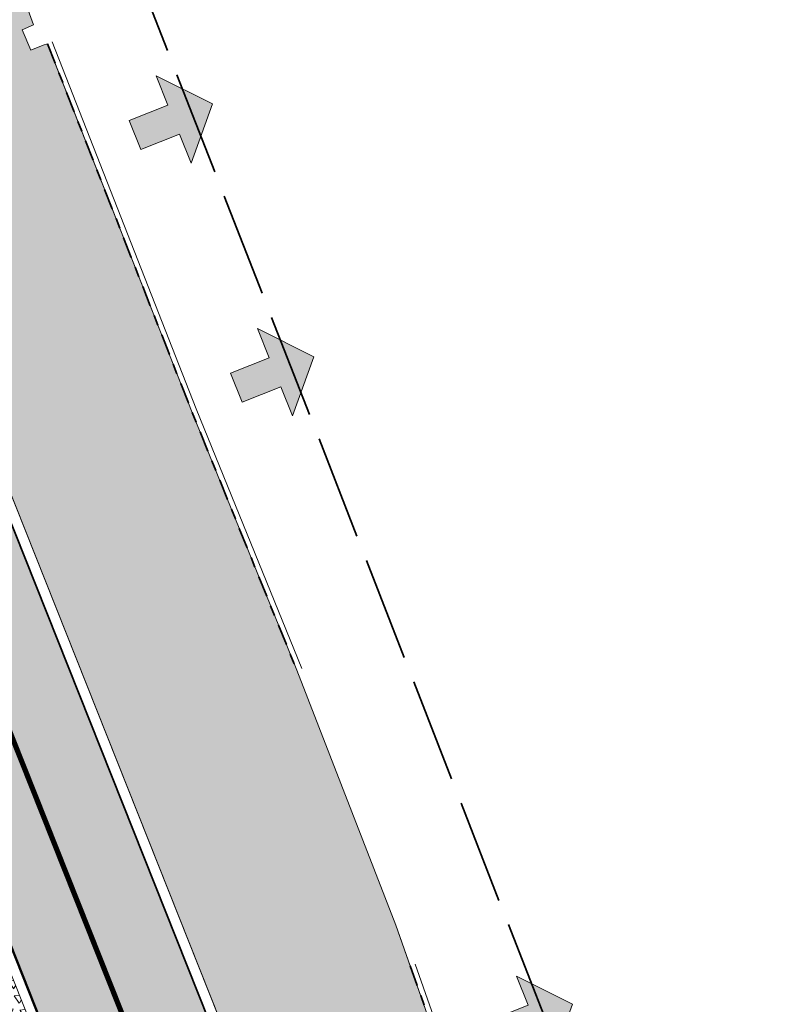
# Model space of a CAD drawing. Header units: metres. Extents: x 196674 to 197628, y 355499 to 356232.
# Tile 145 of 209: x 196810 to 196824, y 356002 to 356020. Entities that reach past the tile are written whole.
import ezdxf

# ---------------------------------------------------------------- set-up
doc = ezdxf.new("R2010")
doc.units = ezdxf.units.M
for name, pattern in [('VH-OPSLUITBAND-SO', [10, 4, -2, 2, -2]), ('VW-30270_STREEP', [3, 0.3, -2.7]), ('ZZ-SYSTEEMGRENS-SO', [5, 4, -1])]:
    doc.linetypes.add(name, pattern=pattern)
doc.layers.get('0').update_dxf_attribs({"lineweight": 25})
for name, color, linetype, lineweight, true_color in [('N-WE-VH-HALFVERHARDING_GEBONDEN_SPLIT-A', 7, 'Continuous', 5, 0xaab7a9), ('N-WE-VH-KANTOPSLUITING_GELEIDEBAND_50 200-G', 1, 'Continuous', 35, 0xff0000), ('N-WE-VH-KANTOPSLUITING_OPSLUITBAND_100X200-G', 150, 'VH-OPSLUITBAND-SO', 35, 0x007fff), ('N-WE-VH-KANTOPSLUITING_OPSLUITBAND_200X250-G', 7, 'Continuous', 50, 0x0029a5), ('N-WE-VH-OPENVERHARDING_STRAATBAKSTEEN_ROOD_ELLEBOOG_LINGE-A', 7, 'Continuous', 5, 0xdaaea0), ('N-WE-VH-OPENVERHARDING_STRAATBAKSTEEN_ROOD_STREKKEN-LINGE-A', 7, 'Continuous', 5, 0xdaaea0), ('N-WE-VH-OPENVERHARDING_TEGEL_200x300_FIETSPAD_ROOD-A', 7, 'Continuous', 5, 0xe04d68), ('N-WE-VW-MARKERING_LANGS_STREEP_30270_010-G', 7, 'VW-30270_STREEP', 13, 0xffffff), ('X-XX-AL-GRENS_SYSTEEMGRENS-G', 7, 'ZZ-SYSTEEMGRENS-SO', 35, 0xd60036)]:
    doc.layers.add(name, color=color, linetype=linetype, lineweight=lineweight, true_color=true_color)
doc.layers.add('N-WE-VH-HULPLIJN-G', color=40, linetype='Continuous', lineweight=5, plot=False)
for name, color, linetype, lineweight in [('N-WE-VH-KANTOPSLUITING_ACHTERKANTBAND-G', 50, 'Continuous', 18), ('N-WE-VH-MATERIAALGRENS-G', 7, 'Continuous', 13), ('X-XX-AL-INRIT-S', 7, 'Continuous', 18)]:
    doc.layers.add(name, color=color, linetype=linetype, lineweight=lineweight)

# ---------------------------------------------------------------- blocks, each defined once
blk = doc.blocks.new('Boomplantvak 2900x2900')
at = {"layer": 'N-WE-VH-HALFVERHARDING_GEBONDEN_SPLIT-A'}
h = blk.add_hatch(dxfattribs=at)
h.set_pattern_fill('AVH-GRAVEL-SO', color=251, scale=0.3, pattern_type=2)
h.set_pattern_definition([(255.963757, (0.768, 1.164), (1.562108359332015e-08, -1.200000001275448), [0.197909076, -4.74981768]), (127.568592, (0.888, 1.008), (-8.399999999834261, 10.80000000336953), [0.196814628, -19.484648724]), (12.094757, (0.72, 0.972), (10.79999999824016, 2.399999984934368), [0.171813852, -17.00957142]), (255.963757, (1.068, 1.164), (1.562108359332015e-08, -1.200000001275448), [0.197909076, -4.74981768]), (127.568592, (1.188, 1.008), (-8.399999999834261, 10.80000000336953), [0.196814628, -19.484648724]), (12.094757, (1.02, 0.972), (10.79999999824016, 2.399999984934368), [0.171813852, -17.00957142]), (12.094757, (0.42, 0.972), (10.79999999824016, 2.399999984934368), [0.171813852, -17.00957142]), (127.568592, (0.588, 1.008), (-8.399999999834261, 10.80000000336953), [0.196814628, -19.484648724]), (255.963757, (0.468, 1.164), (1.562108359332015e-08, -1.200000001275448), [0.197909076, -4.74981768]), (255.963757, (0.168, 1.164), (1.562108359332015e-08, -1.200000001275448), [0.197909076, -4.74981768]), (127.568592, (0.288, 1.008), (-8.399999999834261, 10.80000000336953), [0.196814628, -19.484648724]), (12.094757, (0.12, 0.972), (10.79999999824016, 2.399999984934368), [0.171813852, -17.00957142]), (12.094757, (0, 0.672), (10.79999999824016, 2.399999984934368), [0.171813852, -17.00957142]), (127.568592, (0.168, 0.708), (-8.399999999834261, 10.80000000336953), [0.196814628, -19.484648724]), (255.963757, (0.048, 0.864), (1.562108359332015e-08, -1.200000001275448), [0.197909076, -4.74981768]), (255.963757, (0.348, 0.864), (1.562108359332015e-08, -1.200000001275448), [0.197909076, -4.74981768]), (127.568592, (0.468, 0.708), (-8.399999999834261, 10.80000000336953), [0.196814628, -19.484648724]), (12.094757, (0.3, 0.672), (10.79999999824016, 2.399999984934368), [0.171813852, -17.00957142]), (12.094757, (0.8999999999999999, 0.672), (10.79999999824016, 2.399999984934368), [0.171813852, -17.00957142]), (127.568592, (1.068, 0.708), (-8.399999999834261, 10.80000000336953), [0.196814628, -19.484648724]), (255.963757, (0.948, 0.864), (1.562108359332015e-08, -1.200000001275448), [0.197909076, -4.74981768]), (12.094757, (0.6, 0.672), (10.79999999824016, 2.399999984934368), [0.171813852, -17.00957142]), (127.568592, (0.768, 0.708), (-8.399999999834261, 10.80000000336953), [0.196814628, -19.484648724]), (255.963757, (0.648, 0.864), (1.562108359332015e-08, -1.200000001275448), [0.197909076, -4.74981768]), (12.094757, (0.12, 0.372), (10.79999999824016, 2.399999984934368), [0.171813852, -17.00957142]), (127.568592, (0.288, 0.408), (-8.399999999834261, 10.80000000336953), [0.196814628, -19.484648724]), (255.963757, (0.168, 0.564), (1.562108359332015e-08, -1.200000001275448), [0.197909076, -4.74981768]), (255.963757, (0.468, 0.564), (1.562108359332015e-08, -1.200000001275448), [0.197909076, -4.74981768]), (127.568592, (0.588, 0.408), (-8.399999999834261, 10.80000000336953), [0.196814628, -19.484648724]), (12.094757, (0.42, 0.372), (10.79999999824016, 2.399999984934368), [0.171813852, -17.00957142]), (12.094757, (1.02, 0.372), (10.79999999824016, 2.399999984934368), [0.171813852, -17.00957142]), (127.568592, (1.188, 0.408), (-8.399999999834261, 10.80000000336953), [0.196814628, -19.484648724]), (255.963757, (1.068, 0.564), (1.562108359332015e-08, -1.200000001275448), [0.197909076, -4.74981768]), (12.094757, (0.72, 0.372), (10.79999999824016, 2.399999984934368), [0.171813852, -17.00957142]), (127.568592, (0.888, 0.408), (-8.399999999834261, 10.80000000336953), [0.196814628, -19.484648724]), (255.963757, (0.768, 0.564), (1.562108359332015e-08, -1.200000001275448), [0.197909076, -4.74981768]), (255.963757, (0.648, 0.264), (1.562108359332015e-08, -1.200000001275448), [0.197909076, -4.74981768]), (127.568592, (0.768, 0.108), (-8.399999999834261, 10.80000000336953), [0.196814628, -19.484648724]), (12.094757, (0.6, 0.072), (10.79999999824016, 2.399999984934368), [0.171813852, -17.00957142]), (255.963757, (0.948, 0.264), (1.562108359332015e-08, -1.200000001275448), [0.197909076, -4.74981768]), (127.568592, (1.068, 0.108), (-8.399999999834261, 10.80000000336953), [0.196814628, -19.484648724]), (12.094757, (0.8999999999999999, 0.072), (10.79999999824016, 2.399999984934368), [0.171813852, -17.00957142]), (12.094757, (0.3, 0.072), (10.79999999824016, 2.399999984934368), [0.171813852, -17.00957142]), (127.568592, (0.468, 0.108), (-8.399999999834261, 10.80000000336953), [0.196814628, -19.484648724]), (255.963757, (0.348, 0.264), (1.562108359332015e-08, -1.200000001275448), [0.197909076, -4.74981768]), (255.963757, (0.048, 0.264), (1.562108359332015e-08, -1.200000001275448), [0.197909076, -4.74981768]), (127.568592, (0.168, 0.108), (-8.399999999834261, 10.80000000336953), [0.196814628, -19.484648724]), (12.094757, (0, 0.072), (10.79999999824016, 2.399999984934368), [0.171813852, -17.00957142]), (63.434949, (0.31199946, 1.139999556), (-1.073312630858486, 0.536656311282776), [5.039999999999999e-07, -1.199999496]), (0, (0.216, 1.14), (0, 1.2), [0, -1.2]), (63.434949, (0.31199946, 1.139999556), (-1.073312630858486, 0.536656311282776), [5.039999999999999e-07, -1.199999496]), (0, (0.216, 1.14), (0, 1.2), [0, -1.2])])
h.paths.add_polyline_path([(0.2000000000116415, -0.2000000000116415), (2.699999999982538, -0.2000000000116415), (2.699999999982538, -2.700000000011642), (0.2000000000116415, -2.700000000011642)])
at = {"layer": 'N-WE-VH-OPENVERHARDING_STRAATBAKSTEEN_ROOD_STREKKEN-LINGE-A', "true_color": 0xb05e45}
h = blk.add_hatch(dxfattribs=at)
h.set_pattern_fill('AVH-BSS_LINGEFORMAAT_HALFST', color=25, scale=1.5, angle=90, pattern_type=2)
h.set_pattern_definition([(90, (-1.469576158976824e-17, -2.980000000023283), (-0.18, 0.36), [0.12, -0.12]), (180, (-1.469576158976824e-17, -2.980000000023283), (-1.469576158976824e-17, -0.12), [])])
h.paths.add_polyline_path([(2.899999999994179, -3.060000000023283), (2.899999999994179, -2.900000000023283), (0, -2.900000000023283), (0, -3.060000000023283)])
at = {"layer": 'N-WE-VH-KANTOPSLUITING_ACHTERKANTBAND-G', "ltscale": 0.2, "flags": 128}
blk.add_lwpolyline([(0.2000000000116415, -0.2000000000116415), (2.699999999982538, -0.2000000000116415), (2.699999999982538, -2.700000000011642), (0.2000000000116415, -2.700000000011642)], close=True, dxfattribs=at)
at = {"layer": 'N-WE-VH-KANTOPSLUITING_OPSLUITBAND_200X250-G', "ltscale": 0.1, "flags": 128}
blk.add_lwpolyline([(0, 0), (2.899999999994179, 0), (2.899999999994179, -2.900000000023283), (0, -2.900000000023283)], close=True, dxfattribs=at)
at = {"layer": 'N-WE-VH-MATERIAALGRENS-G', "ltscale": 0.2, "flags": 128}
blk.add_lwpolyline([(2.899999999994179, -2.900000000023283), (2.899999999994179, -3.060000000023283), (-2.939152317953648e-17, -3.060000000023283), (0, -2.900000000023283)], dxfattribs=at)
blk = doc.blocks.new('SAL-INRIT')
h = blk.add_hatch(color=256)
h.dxf.hatch_style = 1
h.paths.add_polyline_path([(0.3000000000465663, 1), (-0.300000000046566, 1), (-0.3000000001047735, 1.799999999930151), (-0.900000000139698, 1.799999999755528), (-2.328301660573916e-10, 2.599999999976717), (0.9000000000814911, 1.799999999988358), (0.2999999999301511, 1.799999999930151)])
at = {"color": 7}
blk.add_lwpolyline([(0.3000000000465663, 1), (-0.300000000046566, 1), (-0.3000000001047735, 1.799999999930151), (-0.900000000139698, 1.799999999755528), (-2.328301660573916e-10, 2.599999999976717), (0.9000000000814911, 1.799999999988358), (0.2999999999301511, 1.799999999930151)], close=True, dxfattribs=at)

msp = doc.modelspace()

# ---------------------------------------------------------------- hatches: boundary and pattern name
at = {"layer": 'N-WE-VH-OPENVERHARDING_STRAATBAKSTEEN_ROOD_ELLEBOOG_LINGE-A', "true_color": 0xb05e45}
h = msp.add_hatch(dxfattribs=at)
h.set_pattern_fill('AVH-ROO_BSS_LINGEFRMT_ELLEBOOG', color=25, scale=4, angle=201.6723232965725, pattern_type=2)
h.set_pattern_definition([(201.6723232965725, (196753.6511661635, 356089.3677123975), (-0.1792042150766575, -0.4155548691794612), [1.28, -0.64]), (111.6723232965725, (196754.0056921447, 356088.4755737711), (-0.1792042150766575, -0.4155548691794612), [1.28, -0.64])])
h.paths.add_polyline_path([(196802.3690402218, 356039.5006698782), (196800.2887559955, 356044.7988030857), (196799.674, 356046.258), (196799.767, 356046.289), (196799.723, 356046.414), (196799.791, 356046.436), (196799.712, 356046.667), (196800.205, 356046.882), (196798.998, 356049.92), (196798.379, 356049.674), (196797.0812549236, 356052.7631640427), (196793.5784406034, 356051.3711845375), (196815.0829749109, 355997.2566013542), (196818.5459628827, 355998.6033188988), (196817.806796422, 356000.4065009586), (196817.1432542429, 356002.2965186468), (196816.8680103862, 356003.0805166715), (196814.9675320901, 356007.966956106), (196812.947532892, 356012.9450498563), (196810.1859155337, 356019.9849251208), (196810.1020262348, 356019.9563566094), (196809.8644982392, 356019.8600271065), (196809.7032722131, 356020.2537667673), (196809.9171110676, 356020.3469670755), (196809.1830720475, 356022.3605869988), (196808.2241611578, 356024.5136166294), (196807.2687089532, 356026.9022407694), (196806.4146316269, 356029.1079024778), (196804.4510881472, 356034.3611875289), (196804.2337530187, 356034.2651431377), (196803.8842923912, 356035.1170635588), (196804.0850616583, 356035.1788247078), (196803.6664173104, 356036.1917834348)])
at = {"layer": 'N-WE-VH-OPENVERHARDING_TEGEL_200x300_FIETSPAD_ROOD-A'}
h = msp.add_hatch(dxfattribs=at)
h.set_pattern_fill('AVH-TEGEL_200X300_HALFST', color=256, scale=2, angle=21.67232329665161, pattern_type=2)
h.set_pattern_definition([(21.67232329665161, (0, 0), (-0.1477191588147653, 0.3717244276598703), []), (111.6723232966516, (0, 0), (-0.5575866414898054, -0.2215787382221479), [0.4, -0.4]), (111.6723232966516, (0.3717244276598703, 0.1477191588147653), (-0.5575866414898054, -0.2215787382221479), [-0.4, 0.4])])
h.paths.add_polyline_path([(196793.3925783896, 356051.2973249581), (196790.6046451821, 356050.189431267), (196791.6756090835, 356047.4944291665), (196806.8508840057, 356009.3069629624), (196806.8511387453, 356009.3070641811), (196809.3473377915, 356003.0248201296), (196810.4183016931, 356000.3298180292), (196812.7227230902, 355994.5309106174), (196812.7229778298, 355994.5310118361), (196815.219176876, 355988.2487677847), (196816.2901382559, 355985.5537720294), (196819.0780714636, 355986.6616657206)])

# ---------------------------------------------------------------- linework, layer by layer
at = {"layer": 'N-WE-VH-HULPLIJN-G', "flags": 128}
msp.add_lwpolyline([(196793.3925783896, 356051.2973249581), (196790.6046451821, 356050.189431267), (196791.6756090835, 356047.4944291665), (196806.8508840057, 356009.3069629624), (196806.8511387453, 356009.3070641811), (196809.3473377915, 356003.0248201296), (196810.4183016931, 356000.3298180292), (196812.7227230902, 355994.5309106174), (196812.7229778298, 355994.5310118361), (196815.219176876, 355988.2487677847), (196816.2901382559, 355985.5537720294), (196819.0780714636, 355986.6616657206)], close=True, dxfattribs=at)
for points in [[(196793.5784406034, 356051.3711845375), (196815.0829749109, 355997.2566013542), (196818.5459628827, 355998.6033188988), (196817.806796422, 356000.4065009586), (196817.1432542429, 356002.2965186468), (196816.8680103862, 356003.0805166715), (196814.9675320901, 356007.966956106), (196812.947532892, 356012.9450498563), (196810.1859155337, 356019.9849251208), (196810.1020262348, 356019.9563566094), (196809.8644982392, 356019.8600271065), (196809.7032722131, 356020.2537667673), (196809.9171110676, 356020.3469670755), (196809.1830720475, 356022.3605869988)], [(196824.869626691, 355983.0546210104), (196822.8013679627, 355988.1162196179), (196820.8195299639, 355993.0569966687), (196817.806796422, 356000.4065009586), (196816.8680103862, 356003.0805166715), (196814.9675320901, 356007.966956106), (196812.947532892, 356012.9450498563), (196810.2952874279, 356019.7061158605), (196810.1859155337, 356019.9849251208), (196810.1020262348, 356019.9563566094), (196809.8644982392, 356019.8600271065), (196809.7032722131, 356020.2537667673), (196809.9171110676, 356020.3469670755), (196809.1830720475, 356022.3605869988)]]:
    msp.add_lwpolyline(points, dxfattribs=at)
at = {"layer": 'N-WE-VH-KANTOPSLUITING_ACHTERKANTBAND-G', "flags": 128}
for points in [[(196821.2657862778, 355981.6980100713), (196793.5784406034, 356051.3711845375)], [(196810.279008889, 356020.0214439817), (196813.0404136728, 356012.9821106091), (196815.0601940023, 356008.0045562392)], [(196817.2376083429, 356002.3296442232), (196817.9002990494, 356000.4420518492), (196818.6384905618, 355998.6412481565)]]:
    msp.add_lwpolyline(points, dxfattribs=at)
at = {"layer": 'N-WE-VH-KANTOPSLUITING_GELEIDEBAND_50 200-G', "ltscale": 0.2, "flags": 128}
msp.add_lwpolyline([(196819.0780714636, 355986.6616657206), (196793.3925783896, 356051.2973249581)], dxfattribs=at)
at = {"layer": 'N-WE-VH-KANTOPSLUITING_OPSLUITBAND_100X200-G', "ltscale": 0.1, "flags": 128}
for points in [[(196810.1859155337, 356019.9849251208), (196812.947532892, 356012.9450498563), (196814.9675320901, 356007.966956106)], [(196817.1432542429, 356002.2965186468), (196817.806796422, 356000.4065009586), (196818.5459628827, 355998.6033188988)]]:
    msp.add_lwpolyline(points, dxfattribs=at)
at = {"layer": 'N-WE-VH-MATERIAALGRENS-G', "flags": 128}
msp.add_lwpolyline([(196815.2191743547, 355988.2487741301), (196769.9224582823, 356102.2346375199, 0.1438561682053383), (196751.8560703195, 356125.3214091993)], format="xyb", dxfattribs=at)
at = {"layer": 'N-WE-VW-MARKERING_LANGS_STREEP_30270_010-G', "const_width": 0.1, "flags": 128}
msp.add_lwpolyline([(196840.259708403, 355933.602892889), (196828.5449724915, 355963.0821665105, 0.04932312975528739), (196825.8351073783, 355968.3279940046), (196824.646629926, 355970.160384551, -0.04932312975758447), (196821.9367648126, 355975.4062120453), (196771.316424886, 356102.7885843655, 0.08279995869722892), (196762.2159630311, 356117.8514576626, 0.08515288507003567)], format="xyb", dxfattribs=at)
at = {"layer": 'X-XX-AL-GRENS_SYSTEEMGRENS-G', "ltscale": 0.5, "flags": 128}
msp.add_lwpolyline([(197173.0845801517, 355664.4267221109), (197172.678291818, 355658.1040395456), (197176.2062336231, 355657.9276386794), (197179.6585214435, 355660.8258546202), (197196.8460500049, 355641.1849859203), (197196.618113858, 355640.9851655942), (197203.3658004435, 355633.2880423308), (197204.598351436, 355636.2035375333), (197206.181120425, 355637.5931654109), (197210.3450714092, 355632.9793581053), (197211.1344663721, 355633.8542043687), (197215.577003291, 355630.1111014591), (197222.812057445, 355638.6980935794), (197225.7729980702, 355636.1981525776), (197252.4997837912, 355613.6295939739), (197256.3974516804, 355618.2471244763), (197230.4350738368, 355640.1698336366), (197234.5465854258, 355645.0395252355), (197230.9951246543, 355648.102425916), (197227.7363916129, 355651.014992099), (197227.7150354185, 355650.9915016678), (197227.3858924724, 355651.2966605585), (197230.5297411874, 355654.3837220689), (197222.7747070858, 355662.5864016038), (197213.3031688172, 355673.0409596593), (197208.7438719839, 355679.5515306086), (197204.6678372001, 355688.2834966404), (197202.9207222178, 355693.3147658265), (197202.5296188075, 355695.8358091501), (197209.2561496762, 355696.7388380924), (197208.765603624, 355699.4053961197), (197208.8375775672, 355699.4157603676), (197208.4960738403, 355702.0476424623), (197209.7550059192, 355702.1614664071), (197209.6289773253, 355703.3557373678), (197209.431316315, 355705.9322142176), (197209.3853665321, 355708.5054020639), (197209.4909423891, 355711.0763696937), (197209.825975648, 355714.406320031), (197209.1003553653, 355714.700446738), (197209.2732684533, 355715.2254737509), (197208.7827839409, 355715.4092287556), (197209.8333840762, 355718.2914021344), (197204.6571410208, 355720.1605124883), (197206.9259623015, 355726.3911903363), (197207.3755778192, 355727.6258113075), (197205.6951706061, 355728.2354618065), (197201.970541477, 355729.6509828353, -0.03199396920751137), (197199.2658455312, 355725.4928494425), (197194.4988616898, 355729.2364659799), (197191.8020115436, 355731.3330088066), (197190.6829954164, 355730.2418318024), (197188.9323846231, 355731.7580333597, 0.01582069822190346), (197191.308975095, 355733.798286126), (197190.5246250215, 355734.700084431), (197189.8547559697, 355735.4391273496), (197188.5065648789, 355737.3969406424), (197188.3768484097, 355737.5504837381), (197186.2264232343, 355740.6599554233), (197185.4143065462, 355740.8273772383), (197177.0047230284, 355735.000759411), (197161.0308464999, 355735.7499021), (197143.9921317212, 355736.546230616), (197117.3114725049, 355737.8750504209), (197104.5701917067, 355738.4152468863), (197089.3270001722, 355739.2400485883), (197089.4979420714, 355743.4763910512), (197087.6423294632, 355744.6045541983), (197087.2320594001, 355744.8539874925), (197086.4302028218, 355745.4612094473), (197085.6301577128, 355746.0670596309), (197084.2515270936, 355747.3631431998), (197083.0033431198, 355748.790046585), (197081.9521148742, 355750.2640411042), (197081.052108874, 355751.8364435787), (197080.680597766, 355752.6629727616), (197080.3089695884, 355753.4897623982), (197079.7287775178, 355755.2084983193), (197079.3027229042, 355757.0287405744), (197079.0552433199, 355758.8767777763), (197078.9881413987, 355760.748092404), (197079.0484954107, 355761.6954089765), (197079.4901165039, 355761.5482019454), (197081.8987959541, 355767.3947458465), (197083.4122910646, 355769.9863346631), (197084.9290730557, 355772.1438856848), (197085.2777218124, 355772.6391357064), (197085.9504292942, 355773.4546849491), (197087.2615113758, 355775.0451778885), (197089.4568843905, 355777.2328139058), (197092.7058230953, 355779.8115121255), (197090.7255592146, 355782.8612331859), (197090.5279328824, 355783.1655891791), (197094.0593130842, 355784.7965387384), (197089.240221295, 355793.944965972), (197079.8514273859, 355789.6587774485), (197073.1066642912, 355808.1301448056), (197062.6964714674, 355839.0387078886), (197050.201550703, 355834.8591941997), (197054.256388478, 355823.4068109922), (197060.9054150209, 355805.9824325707), (197064.0917084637, 355798.9340248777), (197065.6061934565, 355785.3714584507), (197066.4118943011, 355778.1591798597), (197064.2976158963, 355775.7696807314), (197061.8930028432, 355773.065075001), (197059.8798242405, 355770.937906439), (197059.567781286, 355770.7063368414), (197054.395078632, 355766.8676324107), (197050.1449273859, 355764.4954855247), (197046.646028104, 355763.2036366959), (197046.6485450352, 355763.1967402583), (197042.8018864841, 355761.7681380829), (197042.6247659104, 355761.7025895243), (197032.2172606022, 355760.2665015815), (197022.1724443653, 355758.1057256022), (197022.1490316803, 355758.1349914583), (197018.4791559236, 355757.3507739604), (197017.1834583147, 355757.8590001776), (197013.9320116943, 355762.4906063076), (197012.2359937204, 355764.9334332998), (197011.548662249, 355765.9454268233), (197009.5874376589, 355768.7952768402), (197008.1879451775, 355770.6627745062), (197008.1739746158, 355770.651876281), (197004.3621297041, 355775.7021426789), (197000.7500667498, 355780.6711859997), (196997.3281167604, 355785.4310589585), (196992.0624097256, 355792.5561596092), (196987.5636689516, 355799.6503659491), (196980.2918957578, 355812.3582609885), (196971.7451011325, 355828.1610038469), (196956.4456734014, 355821.2458726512), (196960.0166344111, 355812.4100996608), (196962.4976294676, 355807.0886023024, -0.6085831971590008), (196961.4131292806, 355806.2394416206), (196970.6320923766, 355792.5786144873), (196976.225457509, 355784.303374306), (196982.879968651, 355776.9163582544), (196982.5041383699, 355776.476222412), (196987.7472751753, 355765.3430715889), (196990.3620391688, 355759.9089379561), (196989.6128942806, 355758.3801676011), (196986.801356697, 355757.089894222), (196981.5916446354, 355758.3619052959), (196976.4931413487, 355759.6093032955), (196973.9250311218, 355760.2238822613), (196971.9270970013, 355760.7020113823), (196970.093883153, 355761.1263081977), (196965.2690985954, 355762.243003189), (196955.7026120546, 355764.457163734), (196954.8259486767, 355764.7114400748), (196955.7288446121, 355765.5914382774), (196946.4199106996, 355767.8862061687), (196945.5109518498, 355767.0898728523), (196943.3561815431, 355767.6616250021), (196942.0243707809, 355768.0150110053), (196940.699224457, 355768.3753913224), (196937.911680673, 355769.161377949), (196937.9158913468, 355769.1720679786), (196934.1448626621, 355770.5833311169), (196931.0328001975, 355771.949971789), (196928.1497259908, 355773.3159879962), (196926.2238803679, 355774.3657393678), (196926.7008714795, 355775.2077771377), (196923.9720996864, 355776.8118532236), (196922.1171638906, 355777.9575551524), (196917.5440237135, 355780.8012867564), (196917.0166342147, 355779.9474843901), (196915.4224701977, 355780.9309636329), (196913.0167641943, 355782.4772167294), (196912.757872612, 355782.6539056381), (196911.190523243, 355783.7714957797), (196908.5042566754, 355786.2619442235), (196907.2206986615, 355787.4460719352), (196905.8442773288, 355789.1071714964), (196903.2522146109, 355793.7425243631), (196899.3236920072, 355801.1348770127), (196896.7844047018, 355806.8801932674), (196892.3931631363, 355816.7971943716), (196889.396342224, 355823.7408055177), (196885.4294056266, 355833.1531130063), (196886.3148759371, 355833.6745129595), (196885.0357126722, 355834.4994199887), (196884.9096875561, 355834.6903417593), (196883.5318420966, 355838.2464489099), (196881.8574062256, 355842.456115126), (196879.7964254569, 355847.3435551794), (196879.5508475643, 355847.9274201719), (196877.9207976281, 355851.9810838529), (196875.2708346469, 355858.5729917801), (196872.6243587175, 355865.1536886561), (196870.4789281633, 355870.5362599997), (196868.3870366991, 355875.7889875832), (196865.3800609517, 355883.3409266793), (196863.5295936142, 355887.9873007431), (196863.4110328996, 355888.2849971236), (196862.7400305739, 355889.9711056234), (196863.0622626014, 355890.0962442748), (196861.3970005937, 355894.1395962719), (196861.4037374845, 355894.142038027), (196859.229652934, 355899.4431236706), (196859.0298403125, 355899.3580359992), (196858.8952095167, 355899.696553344), (196858.3959365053, 355900.9492390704), (196849.546747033, 355923.1807260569), (196850.1922005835, 355924.6939033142), (196860.258528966, 355928.6657372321), (196869.5490503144, 355931.0234685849), (196873.3453938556, 355931.8019435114), (196886.2438454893, 355935.4284136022), (196898.3098795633, 355938.5764862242), (196898.3110943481, 355938.5724965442), (196903.1917021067, 355939.7712405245), (196904.7097162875, 355939.0568809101), (196905.0282216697, 355938.2924679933), (196909.0130922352, 355939.952830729), (196908.2642147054, 355942.2627148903), (196902.9799573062, 355958.738663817), (196902.4497829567, 355960.2008490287), (196901.8115777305, 355961.6192158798), (196900.9680556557, 355963.3204536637), (196898.0063144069, 355968.7541705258), (196894.5625896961, 355975.3226559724), (196892.3896866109, 355979.4813913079), (196888.5416758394, 355987.5664713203), (196887.4815956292, 355987.0834539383), (196885.6442474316, 355986.3271839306), (196885.5076204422, 355986.6344104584), (196873.7642690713, 355982.4273955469), (196860.8311621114, 355977.7025315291), (196860.6501748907, 355978.1868262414), (196859.8859481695, 355980.2917607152), (196853.3128873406, 355977.7107309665), (196853.73029577, 355976.6477246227), (196849.4907683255, 355974.9886047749), (196849.0872389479, 355976.0301083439), (196843.9608105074, 355973.9918913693), (196837.8119168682, 355989.4043746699), (196834.5901124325, 355988.2958011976), (196829.2277835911, 355986.0429299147), (196828.1156368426, 355985.4996470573), (196826.3328622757, 355984.7522034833), (196824.2538081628, 355989.7933135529), (196823.3493071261, 355989.4238303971), (196821.5217528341, 355993.9636112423), (196822.4415567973, 355994.327010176), (196811.4142395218, 356022.6098143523), (196811.1941616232, 356022.5241126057), (196809.0787073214, 356027.7608173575), (196808.1570951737, 356027.399245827), (196802.10045471, 356042.8370581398), (196803.0324375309, 356043.2047289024), (196801.2251267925, 356047.7859519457), (196800.9629805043, 356047.6825342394), (196799.5580754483, 356051.2186581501), (196798.9326303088, 356050.9700967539), (196795.7620501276, 356058.7913388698), (196785.962956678, 356083.7526770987), (196782.5256602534, 356092.3853087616), (196783.4607012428, 356092.7526788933), (196781.019036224, 356098.8045971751), (196780.1137519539, 356098.4428009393), (196778.7301102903, 356101.9178165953), (196774.5320198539, 356112.348299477), (196772.2902714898, 356117.515377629), (196776.44078803, 356119.079716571), (196791.849465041, 356131.7811384), (196790.0748953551, 356134.2200693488), (196802.0204483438, 356142.8516660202), (196802.0676224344, 356142.8083428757), (196807.6543048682, 356146.8198669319), (196821.3261595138, 356152.9520820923), (196824.118863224, 356147.8038902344), (196826.9348279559, 356140.6494155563), (196826.9667213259, 356140.5675271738), (196829.5085456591, 356133.5350799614), (196829.5777539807, 356133.3434260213), (196832.2898444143, 356127.7055041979), (196833.7548698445, 356124.6604513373), (196834.9901440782, 356122.0931766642), (196835.0225480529, 356122.0325953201), (196835.1990731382, 356121.7003128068), (196837.0506620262, 356117.8328811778), (196837.4462851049, 356117.0125892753), (196839.1926216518, 356113.3926815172), (196841.4323661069, 356114.511984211), (196841.8392721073, 356113.6336860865), (196848.0955434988, 356116.517072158), (196847.6769788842, 356117.425259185), (196852.5147321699, 356119.6548795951), (196850.4481800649, 356123.3458274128), (196845.5717484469, 356132.2801574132), (196843.8176550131, 356136.7414412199), (196842.4688873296, 356140.1178663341), (196840.0819394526, 356146.0228419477), (196839.9684512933, 356146.3257976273), (196837.6473192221, 356152.5214195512), (196836.4018865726, 356158.1741344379), (196834.8989662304, 356157.8391461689), (196833.0580044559, 356165.8451506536), (196834.6039987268, 356166.1812686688), (196833.231549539, 356172.4004655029), (196818.5547710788, 356168.2850407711), (196819.0904617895, 356165.4031631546), (196818.6774567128, 356164.7734485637), (196805.8544307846, 356160.1790812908), (196763.847697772, 356130.3813046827), (196763.5509762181, 356130.4127969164), (196762.5818188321, 356130.5249803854), (196761.7183121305, 356129.7086118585, 0.04730650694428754), (196752.2297252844, 356136.4176360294), (196747.6793319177, 356140.070134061), (196742.0814451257, 356144.4630395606), (196738.7537234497, 356147.2546337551), (196734.7560397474, 356150.8499354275), (196729.666907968, 356145.2019173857), (196729.4110213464, 356144.9179294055), (196728.5373751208, 356145.25504501), (196726.9098917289, 356145.8830452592), (196726.6614752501, 356145.2392657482), (196726.5077088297, 356145.3668838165), (196724.5966113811, 356147.0002316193), (196723.2386024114, 356148.3499242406), (196720.9989937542, 356150.8008754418), (196719.8259691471, 356152.0571855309), (196717.8551161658, 356153.8806850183), (196716.3066054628, 356155.1783671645), (196713.4920412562, 356157.0380855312), (196712.711518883, 356157.526736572), (196710.5865978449, 356158.6597682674), (196709.0460740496, 356159.8798850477, -0.1436820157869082), (196707.9944026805, 356162.614189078), (196707.7956403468, 356165.0395700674), (196705.255843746, 356165.9921554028), (196703.9080476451, 356165.8817021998), (196704.296213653, 356161.5859622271), (196704.322643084, 356161.4572245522), (196699.9945406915, 356161.1598107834), (196700.4765585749, 356140.6409319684, -0.8375811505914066), (196697.1042396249, 356117.7401990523), (196690.2804314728, 356092.1839640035, 0.01148923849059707), (196682.1238954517, 356058.6533288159), (196678.2447453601, 356040.9444071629), (196676.8078900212, 356034.3849397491), (196676.7367004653, 356034.0373672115), (196673.76097036, 356020.1679628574), (196685.4972137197, 356017.0123139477), (196688.4141098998, 356023.4875724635), (196684.7023326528, 356025.1594317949), (196684.8709302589, 356032.3200466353), (196686.954459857, 356036.67925281), (196701.2270857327, 356066.3816892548), (196697.4228360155, 356068.2135735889), (196701.9253072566, 356087.990611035), (196702.113404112, 356090.4525884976), (196703.1938799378, 356090.1812386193), (196704.7481254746, 356094.7148607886), (196705.3277865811, 356095.9075069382), (196706.1690198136, 356096.9042763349), (196707.142583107, 356097.5850231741), (196708.3354430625, 356098.0646037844), (196709.2981925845, 356097.8962027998), (196710.1314496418, 356097.4912135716), (196711.0135994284, 356096.7398888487), (196711.613187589, 356094.6944549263), (196715.3306055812, 356098.6467015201), (196723.1713741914, 356104.959617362), (196732.8379125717, 356111.0407349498), (196733.3237033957, 356110.1763676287), (196733.395023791, 356110.047721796, 0.4142124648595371), (196734.754474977, 356109.6579975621), (196736.9542150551, 356108.9736747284, -0.02164444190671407), (196739.4192796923, 356107.5715157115, 0.0006306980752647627), (196739.4214182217, 356107.5701773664, -0.2262979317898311), (196739.4250952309, 356107.5644124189), (196739.8764398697, 356106.708415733), (196739.5816296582, 356106.4366577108), (196740.3007240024, 356104.7008456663), (196740.9509263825, 356104.9922062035), (196741.9809548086, 356103.0387080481), (196744.8395286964, 356104.2229286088, -0.3990416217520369), (196746.5871881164, 356103.5518771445), (196746.6513408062, 356103.3996378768), (196746.689370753, 356103.0266088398), (196746.4151777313, 356101.5848105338), (196747.429397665, 356101.3609511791), (196747.5333455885, 356101.2994572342), (196747.5384435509, 356101.2929342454), (196766.0705486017, 356056.7132555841), (196765.1623874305, 356056.3282861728), (196767.2394890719, 356051.1270879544), (196768.1793575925, 356051.5344794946), (196771.4711978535, 356043.8233024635), (196774.40164759, 356036.7635904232), (196774.0151730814, 356036.5839879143), (196774.7283105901, 356034.7171646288), (196775.4376722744, 356034.2825268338), (196775.853972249, 356033.3023071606), (196775.6600364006, 356032.5504327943), (196776.765634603, 356029.8908119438), (196776.718840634, 356029.8583752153), (196777.0974306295, 356028.7594125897), (196777.9658206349, 356027.7189745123), (196778.0591666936, 356026.3169710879), (196778.4461698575, 356025.4565066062), (196778.8262353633, 356024.4427094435), (196778.82622122, 356024.4427022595), (196778.8266270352, 356024.4416646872), (196779.3783198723, 356022.97006407), (196779.3990069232, 356022.9782259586), (196780.7255773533, 356019.5865020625), (196780.754093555, 356019.5982524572), (196782.2401021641, 356015.8367131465), (196783.4327975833, 356012.7766123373), (196782.5021506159, 356012.4159202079), (196784.7325956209, 356006.6609931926), (196786.038590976, 356007.1671596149), (196787.6956637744, 356002.99373992), (196787.5357676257, 356002.9336515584), (196788.527525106, 356000.4577747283), (196788.2725773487, 356000.3582829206), (196788.9724314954, 355999.1126709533), (196789.3908675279, 355998.5302971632), (196789.7536275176, 355998.0254125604), (196789.9147147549, 355996.5999778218), (196790.4410486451, 355995.4737364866), (196790.4469192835, 355995.47546678), (196790.6242366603, 355994.9662783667), (196790.9335315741, 355995.0883984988), (196793.8902314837, 355987.5860400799), (196793.7542048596, 355987.5476454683), (196795.505857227, 355983.2445885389), (196795.6242983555, 355983.312781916), (196796.991807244, 355979.8198586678), (196797.0047048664, 355979.7233568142), (196796.9933585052, 355979.6824914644), (196796.9669683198, 355979.6505170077), (196796.822975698, 355979.5766059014), (196795.3985459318, 355979.0322727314), (196797.1469514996, 355974.4569848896), (196797.1501836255, 355974.4582530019), (196795.4187218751, 355970.4877992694), (196796.2201695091, 355969.6560949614), (196797.0849824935, 355967.4537241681), (196798.9466017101, 355968.1847329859), (196800.5529653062, 355968.8170288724), (196800.6150046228, 355968.7023501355), (196800.8616512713, 355968.7744826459), (196801.6407865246, 355967.8232749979), (196801.6785991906, 355967.7771113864), (196801.6961792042, 355966.4146603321), (196801.7040832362, 355965.8020978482, 0.2098831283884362), (196802.0368526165, 355965.0700742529, 0.1229137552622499), (196802.0944480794, 355964.5891732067), (196802.9107575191, 355962.4451987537), (196803.0986146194, 355962.5296289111, 0.04929694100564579), (196803.2118388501, 355962.3687718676), (196804.3748923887, 355961.0206686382), (196804.4152792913, 355960.973855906), (196804.4401436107, 355960.2826278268), (196804.4459236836, 355960.1212617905), (196803.9148513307, 355960.1157297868), (196805.8237591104, 355955.3454282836), (196806.4277367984, 355955.633371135), (196806.6532355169, 355955.5186944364), (196807.0270248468, 355954.5686016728), (196806.896691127, 355954.2200849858), (196806.3685258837, 355953.9064868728), (196808.2467157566, 355949.1968786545), (196809.0713129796, 355949.5131897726), (196810.7611227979, 355945.21653999), (196812.8164223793, 355939.9905657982), (196815.7958787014, 355932.7153467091), (196817.2786866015, 355929.1286764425), (196819.2233460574, 355924.3463577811), (196820.974699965, 355919.8030463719), (196821.7022264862, 355917.7120897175), (196822.8275510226, 355914.9902061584), (196826.5518493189, 355905.5439142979), (196827.5083210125, 355903.1053161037), (196827.5308293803, 355903.1196992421), (196828.5703350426, 355900.3870734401, 0.1057314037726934), (196828.7975064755, 355900.0358952, 0.1359501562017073), (196828.9295866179, 355899.5185573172), (196829.4561675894, 355898.5993144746), (196829.938950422, 355897.0408730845, 0.1142322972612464), (196830.1661458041, 355896.6512290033, 0.1021066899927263), (196830.23636084, 355896.2531616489), (196830.8234352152, 355894.775179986, 0.09413674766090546), (196831.0235326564, 355894.4601106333, 0.07582889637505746), (196831.0699955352, 355894.1621297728), (196831.3336353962, 355893.3277624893), (196830.5490288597, 355891.650566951), (196830.730654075, 355891.1774844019), (196831.6305612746, 355889.0373983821), (196832.1718899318, 355888.9724389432), (196833.8661398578, 355884.6967749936), (196833.0916363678, 355884.3898747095), (196834.2334853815, 355881.5063921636), (196835.7340846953, 355881.0039957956), (196836.3963712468, 355880.6373454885), (196840.5779483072, 355870.1214583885), (196841.1998491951, 355870.3833319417), (196841.8607508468, 355868.7841549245), (196841.3542408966, 355868.5492854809), (196842.9471889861, 355864.5225379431), (196843.474497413, 355864.7627851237), (196844.0946204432, 355863.1667495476), (196843.4777571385, 355862.8872750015), (196845.6058022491, 355857.295932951), (196845.6591832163, 355857.3179956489), (196848.9573390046, 355849.3870718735), (196849.4691744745, 355849.5945842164), (196850.1900661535, 355847.7561027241), (196849.7024440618, 355847.5164343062), (196851.7354952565, 355842.3219023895), (196851.9803218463, 355841.6963600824), (196852.2130822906, 355841.1927849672), (196852.6975573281, 355840.1446276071), (196853.8314006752, 355837.546665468), (196857.1022606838, 355828.931799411), (196857.1021774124, 355828.9317655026), (196857.104474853, 355828.9259676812), (196857.5027287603, 355827.8770374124), (196857.5177064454, 355827.8831363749), (196859.2608649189, 355823.4841013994, 0.1197895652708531), (196859.5336863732, 355823.098470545, 0.1217854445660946), (196859.5998818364, 355822.6230344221), (196860.3813539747, 355820.6705579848), (196861.5845120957, 355817.6645162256), (196865.3571916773, 355808.1762108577), (196866.650424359, 355804.9223955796), (196866.9894190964, 355804.0482756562), (196869.9609907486, 355796.3858853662), (196870.2417437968, 355795.6982130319), (196874.2597470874, 355785.8213624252), (196876.4751023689, 355779.9106257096), (196876.5248359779, 355779.9270586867), (196877.4783340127, 355777.609714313), (196877.4870572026, 355777.6127263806, 0.01261409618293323), (196879.1276028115, 355773.4671132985), (196880.5794819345, 355769.9265380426), (196879.4564760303, 355768.8985009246), (196871.5899269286, 355765.9267262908), (196874.6150694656, 355763.7405958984), (196870.7815163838, 355762.3431721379), (196871.1765744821, 355761.2637959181), (196873.4589399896, 355754.9534811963), (196873.8205499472, 355753.8743063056), (196877.933770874, 355755.2526192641), (196879.3161058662, 355751.4604592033), (196887.4423074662, 355755.0355723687), (196887.6524770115, 355755.1609821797), (196887.7433886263, 355755.192988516), (196887.8657880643, 355755.2134610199), (196887.9953583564, 355755.215742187), (196888.0352466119, 355755.2100166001), (196888.0806541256, 355755.194805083), (196888.1556229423, 355755.1569219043), (196888.2342456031, 355755.1058393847), (196888.2799178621, 355755.067193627), (196888.3187308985, 355755.0246841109), (196888.3560790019, 355754.9712798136), (196888.4037650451, 355754.8834089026), (196890.242957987, 355750.9480844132), (196890.4947138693, 355750.6026519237), (196890.4494791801, 355750.5430745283), (196891.628236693, 355748.1977836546), (196891.6577586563, 355747.9263099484), (196893.7087405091, 355743.5292781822), (196894.4921495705, 355741.852565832), (196896.872192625, 355740.7600377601), (196896.2575067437, 355739.8318439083), (196898.2715684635, 355738.9073148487), (196899.8509010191, 355738.4527733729), (196902.2825244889, 355737.7529374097), (196907.1457714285, 355736.3532654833), (196917.8474241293, 355733.273265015), (196918.1089377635, 355734.2346253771), (196926.0062285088, 355731.9296392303), (196927.0971120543, 355732.0253109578), (196927.2914126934, 355732.7211091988), (196949.25195892, 355726.9179402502), (196950.9690876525, 355725.7952060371), (196950.858498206, 355725.3568524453), (196952.0887336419, 355725.1461394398), (196952.8819526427, 355724.9555262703), (196952.8603227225, 355724.8954303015), (196952.056959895, 355721.6922553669), (196951.4518210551, 355719.279440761), (196959.2800080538, 355717.3161154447), (196960.8516613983, 355723.8815794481), (196967.4256969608, 355722.1306030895), (196973.9033481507, 355720.4361775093), (196977.8684934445, 355719.3989738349), (196980.4243569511, 355718.8238264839), (196993.7588386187, 355715.5105551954), (196994.7639516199, 355716.0034841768), (196994.9897167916, 355716.0545171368), (196996.5017647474, 355715.9488593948), (196997.3169796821, 355715.6092477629), (196997.9952041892, 355715.036856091), (196998.4610569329, 355714.3165586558), (196998.8408934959, 355713.1578975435), (196998.8373696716, 355713.1068020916), (196998.8026880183, 355712.6039181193), (196998.5054317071, 355711.57326714), (196998.967312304, 355710.0772094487), (197001.8739445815, 355710.9575141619), (197005.9055135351, 355697.924832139), (197007.9029397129, 355691.7178882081), (197012.9334617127, 355675.5491580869), (197017.8784535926, 355659.8034283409), (197019.9986344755, 355652.9868181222), (197022.5523518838, 355644.9202439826), (197025.6999454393, 355634.5227791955), (197025.7567598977, 355634.1895291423), (197025.7192859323, 355633.9168304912), (197025.6181435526, 355633.7020966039), (197025.4453286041, 355633.4758310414), (197025.195021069, 355633.3010221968), (197024.8842618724, 355633.1887622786), (197022.7809993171, 355632.7952119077), (197021.2249886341, 355633.6494658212), (197017.690051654, 355632.6264885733), (197017.7273360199, 355632.4752797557), (197014.1229230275, 355631.4103093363), (197014.0722671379, 355631.5493647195), (197010.0124796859, 355630.3545619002), (197006.5432104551, 355629.6017441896), (197006.5540181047, 355629.5513084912), (197001.1443281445, 355628.4894595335), (196999.2574320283, 355628.1228370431), (197001.9823300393, 355614.4304461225), (197003.2307288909, 355614.6849740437), (197003.6205128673, 355613.1185353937), (197004.006443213, 355611.2187676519), (197003.9614653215, 355611.2096196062), (197004.2119997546, 355610.206901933), (197004.3094756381, 355609.7270704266), (197004.3307955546, 355609.7314437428), (197004.8907984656, 355607.4901357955), (197029.380694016, 355613.7773555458), (197029.3841525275, 355613.7521287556), (197029.4775205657, 355613.7547588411), (197031.0334295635, 355607.6447371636), (197027.1484354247, 355606.7099934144), (197028.7114272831, 355600.2542212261), (197028.8948398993, 355600.3195751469), (197029.4531395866, 355598.0973388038), (197030.7251398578, 355593.0343377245), (197031.3437632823, 355590.5737261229), (197031.1685464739, 355590.5261238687), (197032.7880676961, 355584.152430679), (197036.6741025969, 355585.3719723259), (197038.212636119, 355579.409403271), (197038.2010121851, 355579.4060264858), (197038.2728747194, 355579.1493745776), (197038.1803194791, 355579.1132554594), (197039.3673898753, 355574.1879968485), (197040.0304268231, 355571.0320611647), (197040.88012635, 355567.656390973), (197041.2093863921, 355566.3427106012), (197041.6648791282, 355566.4332058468), (197042.8515333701, 355561.7517462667), (197043.1005016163, 355560.7271915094), (197044.6430261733, 355554.3201080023), (197045.6960009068, 355554.5759243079), (197046.0663295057, 355552.9632527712), (197063.3112487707, 355556.2858520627), (197062.5528863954, 355564.4253253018), (197069.6953954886, 355564.7548009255), (197074.0489944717, 355565.8013962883), (197074.0651927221, 355569.3434042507), (197066.8277845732, 355574.7719568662), (197065.569183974, 355592.4263893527), (197065.9890710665, 355592.2571108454), (197066.9647035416, 355591.9362835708), (197067.948629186, 355591.6804678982), (197069.8143987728, 355591.2835510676), (197070.9138968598, 355590.9670390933), (197072.0547459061, 355590.5568482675), (197073.3952542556, 355590.1721260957, -0.1152568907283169), (197081.1782353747, 355583.3636143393), (197088.1711537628, 355574.4210026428), (197092.5545327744, 355568.8154951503), (197099.4778845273, 355574.1657522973), (197101.0604109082, 355575.3887037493), (197095.3593342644, 355582.7660237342), (197094.9766501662, 355582.4665704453), (197094.8981522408, 355582.7529220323), (197094.2118387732, 355584.4945289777), (197092.7090311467, 355587.275688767), (197091.4245338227, 355588.9961585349), (197089.3067641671, 355591.1364624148), (197086.8976383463, 355592.962353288), (197085.5348704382, 355593.9300294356), (197077.2085234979, 355604.9027706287, -0.1058183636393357), (197071.6588760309, 355616.7440490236), (197070.2271579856, 355628.1527461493), (197068.8732504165, 355641.9015009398), (197068.754855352, 355648.6106856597), (197069.0445282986, 355655.8010382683), (197070.1813272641, 355663.7801162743), (197072.5559036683, 355674.3024406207), (197085.7316641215, 355673.7582615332), (197087.7834693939, 355674.5971967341), (197090.8065214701, 355674.4470028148), (197098.1397626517, 355681.0156148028), (197098.4240622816, 355685.9810240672), (197101.9406964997, 355685.7710316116), (197102.3433846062, 355697.078343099), (197156.4463787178, 355694.9579822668), (197156.2249856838, 355688.6267763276), (197150.0560632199, 355688.8424945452), (197149.8181020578, 355683.7954412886), (197156.0430107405, 355683.50194597), (197155.9434362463, 355681.3833071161), (197156.9940530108, 355681.3047563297), (197158.577914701, 355681.1016482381), (197160.1073547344, 355680.7434348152), (197161.7057278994, 355680.1852727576), (197163.2304949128, 355679.453872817), (197164.6201168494, 355678.5906370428), (197165.2392169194, 355678.1079641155), (197164.835822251, 355677.6446703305), (197163.4881835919, 355676.095416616), (197166.6344331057, 355672.654307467), (197167.6288975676, 355673.3756308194), (197167.9025847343, 355672.918075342), (197168.564826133, 355671.7474093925), (197169.0719519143, 355670.160087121), (197169.4840139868, 355668.6115914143), (197169.5948482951, 355667.1735395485), (197169.7172811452, 355664.6284666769), (197173.0845635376, 355664.4267231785)], format="xyb", dxfattribs=at)

# ---------------------------------------------------------------- block references
at = {"rotation": 291.6723232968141}
msp.add_blockref('Boomplantvak 2900x2900', (196809.3473377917, 356003.0248201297), dxfattribs=at)
at = {"layer": 'X-XX-AL-INRIT-S'}
for p, rotation in [((196810.9348982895, 356017.8618996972), 291.8767787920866), ((196812.8786075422, 356013.0161533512), 291.8358213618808), ((196817.8419079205, 356000.5983746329), 291.8090946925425)]:
    msp.add_blockref('SAL-INRIT', p, dxfattribs=dict(at, rotation=rotation))

doc.saveas('drawing.dxf')
